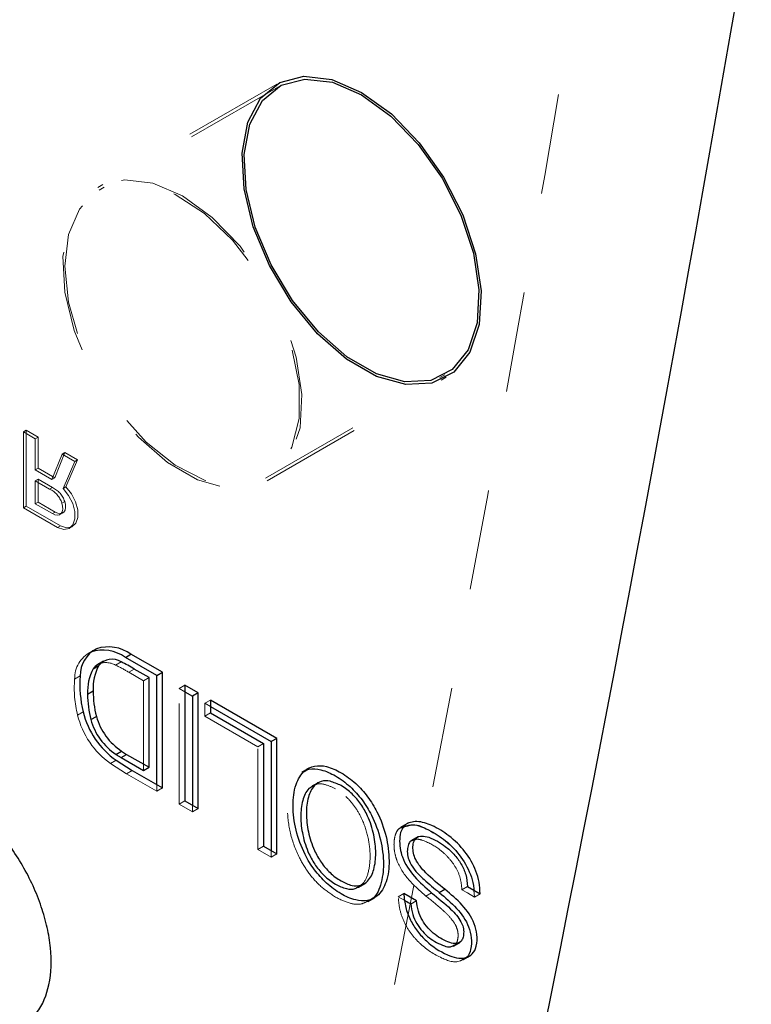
# Model space of a CAD drawing. Header units: inches. Extents: x -122 to 123, y -201 to 75.
# Tile 118 of 191: x -11.697 to -10.97, y 49.229 to 50.208. Entities that reach past the tile are written whole.
import ezdxf

# ---------------------------------------------------------------- set-up
doc = ezdxf.new("R2010")
doc.units = ezdxf.units.IN
doc.header["$MEASUREMENT"] = 0
doc.linetypes.add('HIDDEN', pattern=[0.075, 0.05, -0.025])

msp = doc.modelspace()

# ---------------------------------------------------------------- linework, layer by layer
at = {"color": 7, "linetype": 'HIDDEN', "lineweight": 18}
for p, q in [((-11.44157, 50.14408), (-11.61974, 50.04123)), ((-11.44007, 50.14148), (-11.61824, 50.03863)), ((-11.4529, 49.75222), (-11.27473, 49.85507)), ((-11.4514, 49.74962), (-11.27323, 49.85247)), ((-11.69372, 49.79822), (-11.69094, 49.79983)), ((-11.69372, 49.79822), (-11.69372, 49.72263)), ((-11.68192, 49.79141), (-11.69372, 49.79822)), ((-11.69094, 49.72424), (-11.69094, 49.79983)), ((-11.69094, 49.79983), (-11.67914, 49.79302)), ((-11.68192, 49.79141), (-11.67914, 49.79302)), ((-11.67914, 49.79302), (-11.67914, 49.76195)), ((-11.68192, 49.76034), (-11.68192, 49.79141)), ((-11.65517, 49.77596), (-11.66533, 49.75076)), ((-11.66255, 49.75237), (-11.65238, 49.77757)), ((-11.65517, 49.77596), (-11.65238, 49.77757)), ((-11.6427, 49.76876), (-11.65517, 49.77596)), ((-11.65238, 49.77757), (-11.63991, 49.77037)), ((-11.65416, 49.74199), (-11.6427, 49.76876)), ((-11.63991, 49.77037), (-11.65138, 49.7436)), ((-11.6427, 49.76876), (-11.63991, 49.77037)), ((-11.68192, 49.76034), (-11.67914, 49.76195)), ((-11.66533, 49.75076), (-11.68192, 49.76034)), ((-11.67914, 49.76195), (-11.66255, 49.75237)), ((-11.68192, 49.74943), (-11.67914, 49.75104)), ((-11.68192, 49.74943), (-11.68192, 49.72667)), ((-11.66764, 49.74119), (-11.68192, 49.74943)), ((-11.67914, 49.72828), (-11.67914, 49.75104)), ((-11.67914, 49.75104), (-11.66485, 49.74279)), ((-11.66533, 49.75076), (-11.66255, 49.75237)), ((-11.65416, 49.74199), (-11.65138, 49.7436)), ((-11.66764, 49.74119), (-11.66485, 49.74279)), ((-11.69372, 49.72263), (-11.69094, 49.72424)), ((-11.65695, 49.70462), (-11.69094, 49.72424)), ((-11.68192, 49.72667), (-11.67914, 49.72828)), ((-11.68192, 49.72667), (-11.66479, 49.71685)), ((-11.66201, 49.71846), (-11.67914, 49.72828)), ((-11.65542, 49.72735), (-11.65263, 49.72895)), ((-11.69372, 49.72263), (-11.65973, 49.70301)), ((-11.66479, 49.71685), (-11.66201, 49.71846)), ((-11.65744, 49.71591), (-11.65465, 49.71751)), ((-11.65973, 49.70301), (-11.65695, 49.70462)), ((-11.64776, 49.70245), (-11.64498, 49.70406)), ((-11.62375, 49.58115), (-11.62932, 49.57793)), ((-11.62375, 49.58115), (-11.62932, 49.57793)), ((-11.62668, 49.57923), (-11.62619, 49.57951)), ((-11.62668, 49.57923), (-11.62619, 49.57951)), ((-11.60208, 49.56621), (-11.59652, 49.56942)), ((-11.60208, 49.56621), (-11.59652, 49.56942)), ((-11.58903, 49.55909), (-11.58346, 49.5623)), ((-11.58903, 49.55909), (-11.58346, 49.5623)), ((-11.57434, 49.55061), (-11.58903, 49.55909)), ((-11.57434, 49.55061), (-11.58903, 49.55909)), ((-11.64276, 49.55219), (-11.6372, 49.5554)), ((-11.64276, 49.55219), (-11.6372, 49.5554)), ((-11.57434, 49.55061), (-11.56878, 49.55383)), ((-11.57434, 49.55061), (-11.56878, 49.55383)), ((-11.57434, 49.46137), (-11.57434, 49.55061)), ((-11.57434, 49.46137), (-11.57434, 49.55061)), ((-11.53317, 49.54617), (-11.53874, 49.54295)), ((-11.53317, 49.54617), (-11.53874, 49.54295)), ((-11.53874, 49.42795), (-11.53874, 49.54295)), ((-11.53874, 49.54295), (-11.53317, 49.53974)), ((-11.53874, 49.54295), (-11.53317, 49.53974)), ((-11.53874, 49.42795), (-11.53874, 49.54295)), ((-11.50776, 49.53149), (-11.51333, 49.52827)), ((-11.50776, 49.53149), (-11.51333, 49.52827)), ((-11.51333, 49.51538), (-11.51333, 49.52827)), ((-11.51333, 49.52827), (-11.50776, 49.52506)), ((-11.51333, 49.51538), (-11.51333, 49.52827)), ((-11.51333, 49.52827), (-11.50776, 49.52506)), ((-11.63984, 49.51656), (-11.63427, 49.51977)), ((-11.63984, 49.51656), (-11.63427, 49.51977)), ((-11.50776, 49.5186), (-11.51333, 49.51538)), ((-11.50776, 49.5186), (-11.51333, 49.51538)), ((-11.46061, 49.48495), (-11.51333, 49.51538)), ((-11.46061, 49.48495), (-11.51333, 49.51538)), ((-11.45504, 49.48816), (-11.46061, 49.48495)), ((-11.45504, 49.48816), (-11.46061, 49.48495)), ((-11.46061, 49.38284), (-11.46061, 49.48495)), ((-11.46061, 49.38284), (-11.46061, 49.48495)), ((-11.60697, 49.46833), (-11.6014, 49.47154)), ((-11.60697, 49.46833), (-11.6014, 49.47154)), ((-11.60697, 49.46833), (-11.59115, 49.4582)), ((-11.60697, 49.46833), (-11.59115, 49.4582)), ((-11.59115, 49.4582), (-11.58558, 49.46142)), ((-11.59115, 49.4582), (-11.58558, 49.46142)), ((-11.41003, 49.46383), (-11.41699, 49.45982)), ((-11.41072, 49.46343), (-11.41699, 49.45982)), ((-11.59115, 49.4582), (-11.56108, 49.44084)), ((-11.59115, 49.4582), (-11.56108, 49.44084)), ((-11.56108, 49.44084), (-11.56108, 49.44727)), ((-11.56108, 49.44084), (-11.56108, 49.44727)), ((-11.56108, 49.44084), (-11.55551, 49.44406)), ((-11.56108, 49.44084), (-11.55551, 49.44406)), ((-11.40633, 49.44602), (-11.40703, 49.44562)), ((-11.53317, 49.43116), (-11.53874, 49.42795)), ((-11.53317, 49.43116), (-11.53874, 49.42795)), ((-11.5255, 49.4203), (-11.53874, 49.42795)), ((-11.5255, 49.4203), (-11.53874, 49.42795)), ((-11.5255, 49.42673), (-11.5255, 49.4203)), ((-11.5255, 49.42673), (-11.5255, 49.4203)), ((-11.51993, 49.42352), (-11.5255, 49.4203)), ((-11.51993, 49.42352), (-11.5255, 49.4203)), ((-11.31142, 49.40897), (-11.31838, 49.40495)), ((-11.31211, 49.40857), (-11.31838, 49.40495)), ((-11.30751, 49.39186), (-11.3082, 49.39146)), ((-11.45504, 49.38605), (-11.46061, 49.38284)), ((-11.45504, 49.38605), (-11.46061, 49.38284)), ((-11.44734, 49.37518), (-11.46061, 49.38284)), ((-11.44734, 49.37518), (-11.46061, 49.38284)), ((-11.44734, 49.38161), (-11.44734, 49.37518)), ((-11.44734, 49.38161), (-11.44734, 49.37518)), ((-11.44178, 49.37839), (-11.44734, 49.37518)), ((-11.44178, 49.37839), (-11.44734, 49.37518)), ((-11.3612, 49.34513), (-11.3605, 49.34553)), ((-11.2577, 49.34286), (-11.25213, 49.34607)), ((-11.2577, 49.34286), (-11.25213, 49.34607)), ((-11.24577, 49.3424), (-11.24514, 49.33561)), ((-11.24577, 49.3424), (-11.24514, 49.33561)), ((-11.35123, 49.33094), (-11.34427, 49.33495)), ((-11.35123, 49.33094), (-11.34497, 49.33455)), ((-11.32102, 49.33592), (-11.31546, 49.33914)), ((-11.32102, 49.33592), (-11.31546, 49.33914)), ((-11.32102, 49.33592), (-11.31447, 49.33214)), ((-11.32102, 49.33592), (-11.31447, 49.33214)), ((-11.29341, 49.33656), (-11.28784, 49.33978)), ((-11.29341, 49.33656), (-11.28784, 49.33978)), ((-11.24514, 49.33561), (-11.23957, 49.33882)), ((-11.24514, 49.33561), (-11.23957, 49.33882)), ((-11.26641, 49.28678), (-11.26571, 49.28718)), ((-11.25642, 49.27312), (-11.24946, 49.27714)), ((-11.25642, 49.27312), (-11.25016, 49.27674))]:
    msp.add_line(p, q, dxfattribs=at)
at = {"color": 7, "linetype": 'Continuous', "lineweight": 25}
for p, q in [((-11.62619, 49.57951), (-11.62111, 49.58244)), ((-11.62619, 49.57951), (-11.62111, 49.58244)), ((-11.59233, 49.57389), (-11.58676, 49.5771)), ((-11.59233, 49.57389), (-11.58676, 49.5771)), ((-11.55551, 49.55906), (-11.58676, 49.5771)), ((-11.55551, 49.55906), (-11.58676, 49.5771)), ((-11.61423, 49.57006), (-11.6198, 49.56684)), ((-11.61423, 49.57006), (-11.6198, 49.56684)), ((-11.56108, 49.55585), (-11.59233, 49.57389)), ((-11.56108, 49.55585), (-11.59233, 49.57389)), ((-11.62433, 49.56266), (-11.61876, 49.56588)), ((-11.62433, 49.56266), (-11.61876, 49.56588)), ((-11.56878, 49.55383), (-11.58346, 49.5623)), ((-11.56878, 49.55383), (-11.58346, 49.5623)), ((-11.56108, 49.55585), (-11.55551, 49.55906)), ((-11.56108, 49.55585), (-11.55551, 49.55906)), ((-11.55551, 49.44406), (-11.55551, 49.55906)), ((-11.55551, 49.44406), (-11.55551, 49.55906)), ((-11.56878, 49.46459), (-11.56878, 49.55383)), ((-11.56878, 49.46459), (-11.56878, 49.55383)), ((-11.56108, 49.44727), (-11.56108, 49.55585)), ((-11.56108, 49.44727), (-11.56108, 49.55585)), ((-11.62985, 49.53739), (-11.62428, 49.5406)), ((-11.62985, 49.53739), (-11.62428, 49.5406)), ((-11.53317, 49.54617), (-11.53317, 49.43116)), ((-11.51993, 49.53852), (-11.53317, 49.54617)), ((-11.51993, 49.53852), (-11.53317, 49.54617)), ((-11.53317, 49.54617), (-11.53317, 49.43116)), ((-11.53317, 49.53974), (-11.5255, 49.53531)), ((-11.53317, 49.53974), (-11.5255, 49.53531)), ((-11.51993, 49.53852), (-11.5255, 49.53531)), ((-11.51993, 49.53852), (-11.5255, 49.53531)), ((-11.51993, 49.42352), (-11.51993, 49.53852)), ((-11.51993, 49.42352), (-11.51993, 49.53852)), ((-11.5255, 49.53531), (-11.5255, 49.42673)), ((-11.5255, 49.53531), (-11.5255, 49.42673)), ((-11.50776, 49.53149), (-11.50776, 49.5186)), ((-11.44178, 49.49339), (-11.50776, 49.53149)), ((-11.44178, 49.49339), (-11.50776, 49.53149)), ((-11.50776, 49.53149), (-11.50776, 49.5186)), ((-11.50776, 49.52506), (-11.44734, 49.49018)), ((-11.50776, 49.52506), (-11.44734, 49.49018)), ((-11.50776, 49.5186), (-11.45504, 49.48816)), ((-11.50776, 49.5186), (-11.45504, 49.48816)), ((-11.62667, 49.51198), (-11.6211, 49.5152)), ((-11.62667, 49.51198), (-11.6211, 49.5152)), ((-11.44178, 49.49339), (-11.44734, 49.49018)), ((-11.44178, 49.49339), (-11.44734, 49.49018)), ((-11.44734, 49.49018), (-11.44734, 49.38161)), ((-11.44734, 49.49018), (-11.44734, 49.38161)), ((-11.44178, 49.37839), (-11.44178, 49.49339)), ((-11.44178, 49.37839), (-11.44178, 49.49339)), ((-11.60165, 49.47739), (-11.59608, 49.4806)), ((-11.60165, 49.47739), (-11.59608, 49.4806)), ((-11.59608, 49.4806), (-11.59108, 49.47746)), ((-11.59608, 49.4806), (-11.59108, 49.47746)), ((-11.45504, 49.48816), (-11.45504, 49.38605)), ((-11.45504, 49.48816), (-11.45504, 49.38605)), ((-11.60165, 49.47739), (-11.59665, 49.47425)), ((-11.60165, 49.47739), (-11.59665, 49.47425)), ((-11.6014, 49.47154), (-11.58558, 49.46142)), ((-11.6014, 49.47154), (-11.58558, 49.46142)), ((-11.59665, 49.47425), (-11.59108, 49.47746)), ((-11.59665, 49.47425), (-11.59108, 49.47746)), ((-11.59665, 49.47425), (-11.57434, 49.46137)), ((-11.59665, 49.47425), (-11.57434, 49.46137)), ((-11.59108, 49.47746), (-11.56878, 49.46459)), ((-11.59108, 49.47746), (-11.56878, 49.46459)), ((-11.58558, 49.46142), (-11.55551, 49.44406)), ((-11.58558, 49.46142), (-11.55551, 49.44406)), ((-11.57434, 49.46137), (-11.56878, 49.46459)), ((-11.57434, 49.46137), (-11.56878, 49.46459)), ((-11.41003, 49.46383), (-11.41072, 49.46343)), ((-11.40007, 49.44964), (-11.40703, 49.44562)), ((-11.40007, 49.44964), (-11.40633, 49.44602)), ((-11.53317, 49.43116), (-11.51993, 49.42352)), ((-11.53317, 49.43116), (-11.51993, 49.42352)), ((-11.31142, 49.40897), (-11.31211, 49.40857)), ((-11.30124, 49.39548), (-11.3082, 49.39146)), ((-11.30124, 49.39548), (-11.30751, 49.39186)), ((-11.45504, 49.38605), (-11.44178, 49.37839)), ((-11.45504, 49.38605), (-11.44178, 49.37839)), ((-11.3612, 49.34513), (-11.35424, 49.34914)), ((-11.3605, 49.34553), (-11.35424, 49.34914)), ((-11.28016, 49.34003), (-11.27459, 49.34325)), ((-11.28016, 49.34003), (-11.27459, 49.34325)), ((-11.25213, 49.34607), (-11.23957, 49.33882)), ((-11.25213, 49.34607), (-11.23957, 49.33882)), ((-11.34497, 49.33455), (-11.34427, 49.33495)), ((-11.3029, 49.33189), (-11.31546, 49.33914)), ((-11.3029, 49.33189), (-11.31546, 49.33914)), ((-11.30847, 49.32868), (-11.3029, 49.33189)), ((-11.30847, 49.32868), (-11.3029, 49.33189)), ((-11.26641, 49.28678), (-11.25945, 49.2908)), ((-11.26571, 49.28718), (-11.25945, 49.2908)), ((-11.25016, 49.27674), (-11.24946, 49.27714))]:
    msp.add_line(p, q, dxfattribs=at)
at = {"color": 7, "linetype": 'Continuous', "lineweight": 25, "flags": 128}
for points in [[(-11.38701, 50.14852), (-11.3574, 50.13575), (-11.3278, 50.11434), (-11.30005, 50.08563), (-11.27591, 50.05144), (-11.25689, 50.01391), (-11.24418, 49.9754), (-11.23859, 49.93832), (-11.24046, 49.90501), (-11.24969, 49.87756), (-11.26567, 49.8577), (-11.28743, 49.84667), (-11.31358, 49.84516), (-11.34248, 49.85328), (-11.37232, 49.87051), (-11.40122, 49.89576), (-11.42737, 49.92746), (-11.44913, 49.9636), (-11.46511, 50.00193), (-11.47434, 50.04002), (-11.47621, 50.0755), (-11.47062, 50.10612), (-11.45791, 50.12996), (-11.43889, 50.14553), (-11.41475, 50.15185), (-11.38701, 50.14852)], [(-11.38648, 50.14584), (-11.3574, 50.1333), (-11.32832, 50.11227), (-11.30107, 50.08408), (-11.27736, 50.0505), (-11.25868, 50.01363), (-11.2462, 49.97581), (-11.24071, 49.93939), (-11.24255, 49.90668), (-11.25161, 49.87972), (-11.26731, 49.86021), (-11.28867, 49.84937), (-11.31436, 49.84789), (-11.34275, 49.85586), (-11.37205, 49.87278), (-11.40044, 49.89759), (-11.42613, 49.92872), (-11.44749, 49.96422), (-11.4632, 50.00186), (-11.47225, 50.03928), (-11.47409, 50.07412), (-11.4686, 50.1042), (-11.45612, 50.12761), (-11.43744, 50.14291), (-11.41373, 50.14911), (-11.38648, 50.14584)]]:
    msp.add_lwpolyline(points, dxfattribs=at)
at = {"color": 7, "linetype": 'HIDDEN', "lineweight": 18, "flags": 128}
for points in [[(-11.50596, 50.01148), (-11.53557, 50.03289), (-11.56517, 50.04566), (-11.59292, 50.04899), (-11.61706, 50.04268), (-11.63608, 50.02711), (-11.64879, 50.00326), (-11.65438, 49.97264), (-11.6525, 49.93717), (-11.64328, 49.89907), (-11.62729, 49.86075), (-11.60554, 49.8246), (-11.57939, 49.79291), (-11.55049, 49.76765), (-11.52065, 49.75043), (-11.49175, 49.74231), (-11.4656, 49.74381), (-11.44384, 49.75485), (-11.42785, 49.77471), (-11.41863, 49.80216), (-11.41676, 49.83547), (-11.42235, 49.87254), (-11.43506, 49.91106), (-11.45408, 49.94859), (-11.47822, 49.98278), (-11.50596, 50.01148)], [(-11.64882, 49.99438), (-11.65249, 49.96292), (-11.64882, 49.92722), (-11.63803, 49.88953), (-11.6208, 49.8522), (-11.59822, 49.81759), (-11.5717, 49.78787), (-11.54291, 49.76491), (-11.51366, 49.75015), (-11.48579, 49.74452), (-11.46104, 49.74836), (-11.44098, 49.76145), (-11.42686, 49.78296), (-11.41957, 49.81153), (-11.41957, 49.84538), (-11.42686, 49.88237), (-11.44098, 49.92018), (-11.46104, 49.95643), (-11.48579, 49.98885), (-11.51366, 50.0154), (-11.54291, 50.03441), (-11.5717, 50.04469), (-11.59822, 50.04559), (-11.6208, 50.03705), (-11.63803, 50.01962), (-11.64882, 49.99438)], [(-11.65138, 49.7436), (-11.64596, 49.73666), (-11.64193, 49.72868), (-11.63974, 49.72055), (-11.63964, 49.71316), (-11.64163, 49.70736), (-11.64549, 49.70379), (-11.6508, 49.70284), (-11.65695, 49.70462)], [(-11.65973, 49.70301), (-11.65358, 49.70123), (-11.64828, 49.70218), (-11.64441, 49.70575), (-11.64242, 49.71156), (-11.64253, 49.71894), (-11.64472, 49.72707), (-11.64874, 49.73505), (-11.65416, 49.74199)], [(-11.66479, 49.71685), (-11.66231, 49.71566), (-11.65997, 49.71526), (-11.65791, 49.71567), (-11.65626, 49.71687), (-11.65514, 49.71877), (-11.65461, 49.72127), (-11.6547, 49.72419), (-11.65542, 49.72735)], [(-11.65263, 49.72895), (-11.65192, 49.72579), (-11.65182, 49.72287), (-11.65235, 49.72038), (-11.65348, 49.71847), (-11.65513, 49.71728), (-11.65719, 49.71687), (-11.65953, 49.71727), (-11.66201, 49.71846)], [(-11.24514, 49.33561), (-11.25217, 49.33967), (-11.2577, 49.34286)], [(-11.24514, 49.33561), (-11.25217, 49.33967), (-11.2577, 49.34286)]]:
    msp.add_lwpolyline(points, dxfattribs=at)
at = {"color": 7, "linetype": 'Continuous', "lineweight": 25}
for centre, radius, start, end in [((-47.41951, 56.49529), 36.96989, 346.378947, 350.376239), ((-47.41951, 56.49529), 36.96989, 346.378947, 350.376239), ((-11.60762, 49.55611), 0.02959, 117.1337, 181.36689), ((-11.60762, 49.55611), 0.02959, 117.1337, 181.36689), ((-11.61481, 49.54246), 0.03864, 54.42834, 107.89552), ((-11.61481, 49.54246), 0.03864, 54.42834, 107.89552), ((-11.60924, 49.54567), 0.03864, 54.42898, 107.89584), ((-11.60924, 49.54567), 0.03864, 54.42898, 107.89584), ((-11.60566, 49.55522), 0.01689, 57.22146, 140.88413), ((-11.60566, 49.55522), 0.01689, 57.22146, 140.88413), ((-11.65277, 49.4507), 0.13137, 58.15858, 64.64729), ((-11.65277, 49.4507), 0.13137, 58.15858, 64.64729), ((-11.58231, 49.54026), 0.04762, 151.9312, 183.45251), ((-11.58231, 49.54026), 0.04762, 151.9312, 183.45251), ((-11.57675, 49.54347), 0.04762, 151.93069, 183.45302), ((-11.57675, 49.54347), 0.04762, 151.93069, 183.45302), ((-11.61265, 49.55455), 0.01423, 120.18707, 145.22185), ((-11.61265, 49.55455), 0.01423, 120.18707, 145.22185), ((-11.53065, 49.54622), 0.10695, 175.0757, 194.32073), ((-11.53065, 49.54622), 0.10695, 175.0757, 194.32073), ((-11.53161, 49.5393), 0.09268, 179.19454, 195.07324), ((-11.53161, 49.5393), 0.09268, 179.19454, 195.07324), ((-11.53717, 49.53609), 0.09268, 179.19445, 195.07317), ((-11.53717, 49.53609), 0.09268, 179.19445, 195.07317), ((-11.55431, 49.53894), 0.08222, 193.4837, 235.05856), ((-11.55431, 49.53894), 0.08222, 193.4837, 235.05856), ((-11.56772, 49.52826), 0.06115, 195.43934, 236.30368), ((-11.56772, 49.52826), 0.06115, 195.43934, 236.30368), ((-11.56215, 49.53148), 0.06115, 195.43935, 236.30322), ((-11.56215, 49.53148), 0.06115, 195.43935, 236.30322)]:
    msp.add_arc(centre, radius, start, end, dxfattribs=at)
at = {"color": 7, "linetype": 'HIDDEN', "lineweight": 18}
for centre, radius, start, end in [((-47.59759, 56.39242), 36.96979, 346.378944, 350.376246), ((-47.59759, 56.39242), 36.96979, 346.378944, 350.376246), ((-11.67753, 49.72014), 0.02326, 18.06353, 64.82938), ((-11.67474, 49.72174), 0.02326, 18.06289, 64.82968), ((-11.61319, 49.5529), 0.02959, 117.13498, 181.36615), ((-11.61319, 49.5529), 0.02959, 117.13498, 181.36615), ((-11.61155, 49.54968), 0.01905, 60.20312, 115.67569), ((-11.61155, 49.54968), 0.01905, 60.20312, 115.67569), ((-11.65834, 49.44749), 0.13137, 58.15858, 64.64729), ((-11.65834, 49.44749), 0.13137, 58.15858, 64.64729), ((-11.53622, 49.54301), 0.10694, 175.07566, 194.32084), ((-11.53622, 49.54301), 0.10694, 175.07566, 194.32084), ((-11.55988, 49.53573), 0.08222, 193.48349, 235.05844), ((-11.55988, 49.53573), 0.08222, 193.48349, 235.05844)]:
    msp.add_arc(centre, radius, start, end, dxfattribs=at)
for points, knots in [([(-11.38342, 49.33554), (-11.38844, 49.33889), (-11.39841, 49.34556), (-11.41024, 49.35917), (-11.42102, 49.3767), (-11.42889, 49.39822), (-11.43207, 49.4223), (-11.42962, 49.44254), (-11.42334, 49.45665), (-11.41709, 49.45926), (-11.41601, 49.45971)], [0, 0, 0, 0, 0.124062, 0.2467, 0.368601, 0.547651, 0.716302, 0.861411, 0.976226, 1, 1, 1, 1]), ([(-11.38342, 49.33554), (-11.38844, 49.33889), (-11.39841, 49.34556), (-11.41024, 49.35917), (-11.42102, 49.3767), (-11.42889, 49.39822), (-11.43207, 49.4223), (-11.42962, 49.44254), (-11.42334, 49.45665), (-11.41709, 49.45926), (-11.41601, 49.45971)], [0, 0, 0, 0, 0.124062, 0.2467, 0.368601, 0.547651, 0.716302, 0.861411, 0.976226, 1, 1, 1, 1]), ([(-11.38342, 49.44313), (-11.38693, 49.44487), (-11.39302, 49.44791), (-11.40176, 49.44864), (-11.40513, 49.44626), (-11.40608, 49.44559)], [0, 0, 0, 0, 0.492796, 0.856551, 1, 1, 1, 1]), ([(-11.38342, 49.44313), (-11.38693, 49.44487), (-11.39302, 49.44791), (-11.40176, 49.44864), (-11.40513, 49.44626), (-11.40608, 49.44559)], [0, 0, 0, 0, 0.492796, 0.856551, 1, 1, 1, 1]), ([(-11.36076, 49.34596), (-11.35947, 49.34664), (-11.35426, 49.34941), (-11.35003, 49.36098), (-11.34833, 49.37655), (-11.35041, 49.39479), (-11.35572, 49.41126), (-11.36338, 49.42485), (-11.37206, 49.43544), (-11.37961, 49.44055), (-11.38342, 49.44313)], [0, 0, 0, 0, 0.038235, 0.155319, 0.299106, 0.463084, 0.638574, 0.75788, 0.877859, 1, 1, 1, 1]), ([(-11.36076, 49.34596), (-11.35947, 49.34664), (-11.35426, 49.34941), (-11.35003, 49.36098), (-11.34833, 49.37655), (-11.35041, 49.39479), (-11.35572, 49.41126), (-11.36338, 49.42485), (-11.37206, 49.43544), (-11.37961, 49.44055), (-11.38342, 49.44313)], [0, 0, 0, 0, 0.038235, 0.155319, 0.299106, 0.463084, 0.638574, 0.75788, 0.877859, 1, 1, 1, 1]), ([(-11.29341, 49.33656), (-11.29934, 49.34171), (-11.31106, 49.35187), (-11.32155, 49.36772), (-11.32495, 49.38106), (-11.32552, 49.39004), (-11.32405, 49.39775), (-11.32125, 49.40374), (-11.31819, 49.40438), (-11.3173, 49.40457)], [0, 0, 0, 0, 0.28651, 0.566496, 0.673652, 0.787918, 0.889071, 0.967916, 1, 1, 1, 1]), ([(-11.29341, 49.33656), (-11.29934, 49.34171), (-11.31106, 49.35187), (-11.32154, 49.36771), (-11.32496, 49.38107), (-11.32549, 49.38999), (-11.32416, 49.39791), (-11.32016, 49.4049), (-11.31531, 49.40559), (-11.31271, 49.40596)], [0, 0, 0, 0, 0.270706, 0.535248, 0.636493, 0.744457, 0.84003, 0.914526, 1, 1, 1, 1]), ([(-11.2577, 49.34286), (-11.25805, 49.34684), (-11.25874, 49.35476), (-11.26385, 49.36563), (-11.27088, 49.37504), (-11.2814, 49.38459), (-11.29217, 49.39066), (-11.30239, 49.39374), (-11.30596, 49.39216), (-11.30735, 49.39155)], [0, 0, 0, 0, 0.154221, 0.306218, 0.45834, 0.608704, 0.852055, 0.942475, 1, 1, 1, 1]), ([(-11.2577, 49.34286), (-11.25805, 49.34684), (-11.25874, 49.35476), (-11.26385, 49.36563), (-11.27088, 49.37504), (-11.2814, 49.38459), (-11.29217, 49.39066), (-11.30239, 49.39374), (-11.30596, 49.39216), (-11.30735, 49.39155)], [0, 0, 0, 0, 0.154221, 0.306218, 0.45834, 0.608704, 0.852055, 0.942475, 1, 1, 1, 1]), ([(-11.35081, 49.33185), (-11.35282, 49.3307), (-11.35834, 49.32757), (-11.37054, 49.32907), (-11.37875, 49.33319), (-11.38342, 49.33554)], [0, 0, 0, 0, 0.197673, 0.543333, 1, 1, 1, 1]), ([(-11.35081, 49.33185), (-11.35282, 49.3307), (-11.35834, 49.32757), (-11.37054, 49.32907), (-11.37875, 49.33319), (-11.38342, 49.33554)], [0, 0, 0, 0, 0.197673, 0.543333, 1, 1, 1, 1]), ([(-11.256, 49.27401), (-11.25714, 49.27329), (-11.26352, 49.26924), (-11.28077, 49.27548), (-11.29596, 49.28541), (-11.30781, 49.29809), (-11.31483, 49.30935), (-11.31974, 49.32212), (-11.32059, 49.33126), (-11.32102, 49.33592)], [0, 0, 0, 0, 0.039311, 0.220686, 0.468744, 0.598619, 0.728798, 0.861391, 1, 1, 1, 1]), ([(-11.256, 49.27401), (-11.25714, 49.27329), (-11.26352, 49.26924), (-11.28077, 49.27548), (-11.29596, 49.28541), (-11.30781, 49.29809), (-11.31483, 49.30935), (-11.31974, 49.32212), (-11.32059, 49.33126), (-11.32102, 49.33592)], [0, 0, 0, 0, 0.039311, 0.220686, 0.468744, 0.598619, 0.728798, 0.861391, 1, 1, 1, 1]), ([(-11.26589, 49.28753), (-11.26537, 49.28771), (-11.26362, 49.28829), (-11.26206, 49.29183), (-11.26127, 49.29657), (-11.26173, 49.30235), (-11.26453, 49.30917), (-11.27013, 49.31645), (-11.28017, 49.32581), (-11.28826, 49.33238), (-11.29341, 49.33656)], [0, 0, 0, 0, 0.025568, 0.084958, 0.164078, 0.25747, 0.352257, 0.508529, 0.686632, 1, 1, 1, 1]), ([(-11.26589, 49.28753), (-11.26537, 49.28771), (-11.26362, 49.28829), (-11.26206, 49.29183), (-11.26127, 49.29657), (-11.26173, 49.30235), (-11.26453, 49.30917), (-11.27013, 49.31645), (-11.28017, 49.32581), (-11.28826, 49.33238), (-11.29341, 49.33656)], [0, 0, 0, 0, 0.025568, 0.084958, 0.164078, 0.25747, 0.352257, 0.508529, 0.686632, 1, 1, 1, 1])]:
    msp.add_open_spline(points, degree=3, knots=knots, dxfattribs=at)
at = {"color": 7, "linetype": 'Continuous', "lineweight": 25}
for points, knots in [([(-11.39238, 49.34943), (-11.38769, 49.34564), (-11.37891, 49.33853), (-11.36481, 49.33222), (-11.35181, 49.33106), (-11.33952, 49.33685), (-11.33141, 49.35177), (-11.32927, 49.3726), (-11.33234, 49.39649), (-11.34025, 49.41805), (-11.351, 49.43563), (-11.36295, 49.44906), (-11.37689, 49.45934), (-11.39087, 49.46578), (-11.40389, 49.46692), (-11.41618, 49.46113), (-11.42428, 49.44619), (-11.42641, 49.42537), (-11.42336, 49.40146), (-11.4154, 49.37998), (-11.40481, 49.36222), (-11.39653, 49.3537), (-11.39238, 49.34943)], [0, 0, 0, 0, 0.050132, 0.093939, 0.127097, 0.155636, 0.202019, 0.260617, 0.328809, 0.40119, 0.450465, 0.500033, 0.550168, 0.593971, 0.62712, 0.655651, 0.702046, 0.760683, 0.828834, 0.901184, 0.950443, 1, 1, 1, 1]), ([(-11.39238, 49.34943), (-11.38769, 49.34564), (-11.37891, 49.33853), (-11.36481, 49.33222), (-11.35181, 49.33106), (-11.33952, 49.33685), (-11.33141, 49.35177), (-11.32927, 49.3726), (-11.33234, 49.39649), (-11.34025, 49.41805), (-11.351, 49.43563), (-11.36295, 49.44906), (-11.37689, 49.45934), (-11.39087, 49.46578), (-11.40389, 49.46692), (-11.41618, 49.46113), (-11.42428, 49.44619), (-11.42641, 49.42537), (-11.42336, 49.40146), (-11.4154, 49.37998), (-11.40481, 49.36222), (-11.39653, 49.3537), (-11.39238, 49.34943)], [0, 0, 0, 0, 0.050132, 0.093939, 0.127097, 0.155636, 0.202019, 0.260617, 0.328809, 0.40119, 0.450465, 0.500033, 0.550168, 0.593971, 0.62712, 0.655651, 0.702046, 0.760683, 0.828834, 0.901184, 0.950443, 1, 1, 1, 1]), ([(-11.41601, 49.45971), (-11.41401, 49.46085), (-11.40849, 49.464), (-11.39634, 49.46239), (-11.3825, 49.45619), (-11.36851, 49.44583), (-11.35657, 49.43243), (-11.34581, 49.41482), (-11.33793, 49.39332), (-11.33476, 49.36923), (-11.33721, 49.34899), (-11.34349, 49.3349), (-11.34974, 49.33229), (-11.35081, 49.33185)], [0, 0, 0, 0, 0.037851, 0.10415, 0.191759, 0.292033, 0.391172, 0.489723, 0.634492, 0.770879, 0.888078, 0.980847, 1, 1, 1, 1]), ([(-11.41601, 49.45971), (-11.41401, 49.46085), (-11.40849, 49.464), (-11.39634, 49.46239), (-11.3825, 49.45619), (-11.36851, 49.44583), (-11.35657, 49.43243), (-11.34581, 49.41482), (-11.33793, 49.39332), (-11.33476, 49.36923), (-11.33721, 49.34899), (-11.34349, 49.3349), (-11.34974, 49.33229), (-11.35081, 49.33185)], [0, 0, 0, 0, 0.037851, 0.10415, 0.191759, 0.292033, 0.391172, 0.489723, 0.634492, 0.770879, 0.888078, 0.980847, 1, 1, 1, 1]), ([(-11.38883, 49.45078), (-11.38508, 49.44949), (-11.37697, 49.44669), (-11.3666, 49.43846), (-11.35778, 49.42811), (-11.35016, 49.41446), (-11.34483, 49.39798), (-11.34281, 49.37984), (-11.34432, 49.36394), (-11.34947, 49.35206), (-11.35823, 49.34647), (-11.36811, 49.34674), (-11.37864, 49.35157), (-11.38913, 49.35944), (-11.39791, 49.36989), (-11.40554, 49.38351), (-11.41087, 49.4), (-11.4129, 49.41812), (-11.41138, 49.43405), (-11.40624, 49.44587), (-11.39743, 49.45162), (-11.39181, 49.45107), (-11.38883, 49.45078)], [0, 0, 0, 0, 0.043395, 0.093709, 0.143133, 0.192278, 0.264569, 0.332118, 0.391348, 0.439579, 0.46796, 0.499998, 0.543421, 0.593707, 0.643122, 0.692267, 0.764551, 0.83206, 0.891332, 0.939582, 0.967968, 1, 1, 1, 1]), ([(-11.38883, 49.45078), (-11.38508, 49.44949), (-11.37697, 49.44669), (-11.3666, 49.43846), (-11.35778, 49.42811), (-11.35016, 49.41446), (-11.34483, 49.39798), (-11.34281, 49.37984), (-11.34432, 49.36394), (-11.34947, 49.35206), (-11.35823, 49.34647), (-11.36811, 49.34674), (-11.37864, 49.35157), (-11.38913, 49.35944), (-11.39791, 49.36989), (-11.40554, 49.38351), (-11.41087, 49.4), (-11.4129, 49.41812), (-11.41138, 49.43405), (-11.40624, 49.44587), (-11.39743, 49.45162), (-11.39181, 49.45107), (-11.38883, 49.45078)], [0, 0, 0, 0, 0.043395, 0.093709, 0.143133, 0.192278, 0.264569, 0.332118, 0.391348, 0.439579, 0.46796, 0.499998, 0.543421, 0.593707, 0.643122, 0.692267, 0.764551, 0.83206, 0.891332, 0.939582, 0.967968, 1, 1, 1, 1]), ([(-11.40608, 49.44559), (-11.40736, 49.44491), (-11.41257, 49.44214), (-11.41681, 49.43057), (-11.41851, 49.415), (-11.41643, 49.39675), (-11.41111, 49.3803), (-11.40347, 49.36667), (-11.39471, 49.35625), (-11.38417, 49.34829), (-11.37378, 49.34372), (-11.36508, 49.3429), (-11.36171, 49.34529), (-11.36076, 49.34596)], [0, 0, 0, 0, 0.03151, 0.128008, 0.24655, 0.381567, 0.526131, 0.624421, 0.723249, 0.82382, 0.910663, 0.974739, 1, 1, 1, 1]), ([(-11.40608, 49.44559), (-11.40736, 49.44491), (-11.41257, 49.44214), (-11.41681, 49.43057), (-11.41851, 49.415), (-11.41643, 49.39675), (-11.41111, 49.3803), (-11.40347, 49.36667), (-11.39471, 49.35625), (-11.38417, 49.34829), (-11.37378, 49.34372), (-11.36508, 49.3429), (-11.36171, 49.34529), (-11.36076, 49.34596)], [0, 0, 0, 0, 0.03151, 0.128008, 0.24655, 0.381567, 0.526131, 0.624421, 0.723249, 0.82382, 0.910663, 0.974739, 1, 1, 1, 1]), ([(-11.76327, 49.21495), (-11.75272, 49.20982), (-11.73353, 49.20049), (-11.70182, 49.20168), (-11.67763, 49.21982), (-11.66596, 49.2501), (-11.66549, 49.27966), (-11.66979, 49.30558), (-11.67566, 49.32624), (-11.6839, 49.34692), (-11.69429, 49.36705), (-11.70654, 49.38613), (-11.72037, 49.40354), (-11.73838, 49.42247), (-11.75381, 49.43292), (-11.76327, 49.43934)], [0, 0, 0, 0, 0.10095, 0.183595, 0.261071, 0.349181, 0.455678, 0.514769, 0.577191, 0.641949, 0.707908, 0.773862, 0.838608, 0.90101, 1, 1, 1, 1]), ([(-11.23957, 49.33882), (-11.23978, 49.34269), (-11.2402, 49.35033), (-11.24446, 49.36491), (-11.2539, 49.38132), (-11.26946, 49.3965), (-11.28597, 49.40661), (-11.30113, 49.41183), (-11.31358, 49.4092), (-11.31863, 49.40123), (-11.3199, 49.39317), (-11.3194, 49.3843), (-11.31597, 49.37091), (-11.30549, 49.35509), (-11.29377, 49.34492), (-11.28784, 49.33978)], [0, 0, 0, 0, 0.05951, 0.117604, 0.232427, 0.347007, 0.44923, 0.528673, 0.591491, 0.624767, 0.667459, 0.715685, 0.76091, 0.879079, 1, 1, 1, 1]), ([(-11.23957, 49.33882), (-11.23978, 49.34269), (-11.2402, 49.35033), (-11.24446, 49.36491), (-11.2539, 49.38132), (-11.26946, 49.3965), (-11.28597, 49.40661), (-11.30113, 49.41183), (-11.31358, 49.4092), (-11.31863, 49.40123), (-11.3199, 49.39317), (-11.3194, 49.3843), (-11.31597, 49.37091), (-11.30549, 49.35509), (-11.29377, 49.34492), (-11.28784, 49.33978)], [0, 0, 0, 0, 0.05951, 0.117604, 0.232427, 0.347007, 0.44923, 0.528673, 0.591491, 0.624767, 0.667459, 0.715685, 0.76091, 0.879079, 1, 1, 1, 1]), ([(-11.3173, 49.40457), (-11.31426, 49.40582), (-11.30633, 49.4091), (-11.29134, 49.40307), (-11.27511, 49.3934), (-11.25941, 49.37808), (-11.25014, 49.36168), (-11.24626, 49.34934), (-11.24588, 49.34399), (-11.24577, 49.3424)], [0, 0, 0, 0, 0.0907696, 0.2371011, 0.4253948, 0.6364509, 0.8479526, 0.9549618, 1, 1, 1, 1]), ([(-11.31271, 49.40596), (-11.31119, 49.40653), (-11.30476, 49.40893), (-11.29133, 49.40284), (-11.27511, 49.39347), (-11.25941, 49.37806), (-11.25014, 49.36169), (-11.24626, 49.34934), (-11.24588, 49.34399), (-11.24577, 49.3424)], [0, 0, 0, 0, 0.047542, 0.200831, 0.398076, 0.619167, 0.840724, 0.952821, 1, 1, 1, 1]), ([(-11.30735, 49.39155), (-11.30775, 49.39145), (-11.3095, 49.39099), (-11.31127, 49.3873), (-11.31218, 49.38215), (-11.3117, 49.37583), (-11.30897, 49.36842), (-11.3034, 49.3606), (-11.29342, 49.35083), (-11.2853, 49.34421), (-11.28016, 49.34003)], [0, 0, 0, 0, 0.018606, 0.080748, 0.164118, 0.264062, 0.363373, 0.521821, 0.697514, 1, 1, 1, 1]), ([(-11.30735, 49.39155), (-11.30775, 49.39145), (-11.3095, 49.39099), (-11.31127, 49.3873), (-11.31218, 49.38215), (-11.3117, 49.37583), (-11.30897, 49.36842), (-11.3034, 49.3606), (-11.29342, 49.35083), (-11.2853, 49.34421), (-11.28016, 49.34003)], [0, 0, 0, 0, 0.018606, 0.080748, 0.164118, 0.264062, 0.363373, 0.521821, 0.697514, 1, 1, 1, 1]), ([(-11.27459, 49.34325), (-11.28108, 49.34847), (-11.28985, 49.35554), (-11.29934, 49.3658), (-11.30366, 49.37236), (-11.30614, 49.37906), (-11.30658, 49.3853), (-11.30579, 49.39068), (-11.30292, 49.39519), (-11.29704, 49.39676), (-11.28676, 49.39415), (-11.27579, 49.38774), (-11.26532, 49.37827), (-11.25828, 49.36884), (-11.25317, 49.35797), (-11.25248, 49.35006), (-11.25213, 49.34607)], [0, 0, 0, 0, 0.174467, 0.235922, 0.292522, 0.338146, 0.384061, 0.422362, 0.450908, 0.490551, 0.539427, 0.670969, 0.752246, 0.834476, 0.916635, 1, 1, 1, 1]), ([(-11.27459, 49.34325), (-11.28108, 49.34847), (-11.28985, 49.35554), (-11.29934, 49.3658), (-11.30366, 49.37236), (-11.30614, 49.37906), (-11.30658, 49.3853), (-11.30579, 49.39068), (-11.30292, 49.39519), (-11.29704, 49.39676), (-11.28676, 49.39415), (-11.27579, 49.38774), (-11.26532, 49.37827), (-11.25828, 49.36884), (-11.25317, 49.35797), (-11.25248, 49.35006), (-11.25213, 49.34607)], [0, 0, 0, 0, 0.174467, 0.235922, 0.292522, 0.338146, 0.384061, 0.422362, 0.450908, 0.490551, 0.539427, 0.670969, 0.752246, 0.834476, 0.916635, 1, 1, 1, 1]), ([(-11.31546, 49.33914), (-11.31502, 49.33447), (-11.31417, 49.32533), (-11.30926, 49.31257), (-11.30223, 49.30129), (-11.29044, 49.28869), (-11.2749, 49.27822), (-11.25725, 49.27292), (-11.24637, 49.27858), (-11.24257, 49.28758), (-11.24233, 49.29813), (-11.24579, 49.31284), (-11.25714, 49.32853), (-11.26868, 49.33826), (-11.27459, 49.34325)], [0, 0, 0, 0, 0.077291, 0.151226, 0.223813, 0.296233, 0.434551, 0.535688, 0.577012, 0.624879, 0.688761, 0.749993, 0.871884, 1, 1, 1, 1]), ([(-11.31546, 49.33914), (-11.31502, 49.33447), (-11.31417, 49.32533), (-11.30926, 49.31257), (-11.30223, 49.30129), (-11.29044, 49.28869), (-11.2749, 49.27822), (-11.25725, 49.27292), (-11.24637, 49.27858), (-11.24257, 49.28758), (-11.24233, 49.29813), (-11.24579, 49.31284), (-11.25714, 49.32853), (-11.26868, 49.33826), (-11.27459, 49.34325)], [0, 0, 0, 0, 0.077291, 0.151226, 0.223813, 0.296233, 0.434551, 0.535688, 0.577012, 0.624879, 0.688761, 0.749993, 0.871884, 1, 1, 1, 1]), ([(-11.31447, 49.33214), (-11.31431, 49.33205), (-11.31231, 49.33089), (-11.31031, 49.32974), (-11.30847, 49.32868)], [0, 0, 0, 0, 0.079839, 1, 1, 1, 1]), ([(-11.31447, 49.33214), (-11.31431, 49.33205), (-11.31231, 49.33089), (-11.31031, 49.32974), (-11.30847, 49.32868)], [0, 0, 0, 0, 0.079839, 1, 1, 1, 1]), ([(-11.28784, 49.33978), (-11.28135, 49.33458), (-11.27264, 49.32759), (-11.26302, 49.31777), (-11.25868, 49.31169), (-11.25615, 49.30555), (-11.25573, 49.29983), (-11.25643, 49.29493), (-11.25877, 49.29071), (-11.26385, 49.28882), (-11.27314, 49.2908), (-11.28268, 49.29638), (-11.29163, 49.30446), (-11.29732, 49.31241), (-11.30141, 49.32165), (-11.30239, 49.32841), (-11.3029, 49.33189)], [0, 0, 0, 0, 0.192466, 0.258525, 0.31793, 0.364445, 0.410275, 0.449102, 0.478247, 0.517201, 0.564409, 0.693946, 0.768418, 0.842562, 0.918752, 1, 1, 1, 1]), ([(-11.28784, 49.33978), (-11.28135, 49.33458), (-11.27264, 49.32759), (-11.26302, 49.31777), (-11.25868, 49.31169), (-11.25615, 49.30555), (-11.25573, 49.29983), (-11.25643, 49.29493), (-11.25877, 49.29071), (-11.26385, 49.28882), (-11.27314, 49.2908), (-11.28268, 49.29638), (-11.29163, 49.30446), (-11.29732, 49.31241), (-11.30141, 49.32165), (-11.30239, 49.32841), (-11.3029, 49.33189)], [0, 0, 0, 0, 0.192466, 0.258525, 0.31793, 0.364445, 0.410275, 0.449102, 0.478247, 0.517201, 0.564409, 0.693946, 0.768418, 0.842562, 0.918752, 1, 1, 1, 1]), ([(-11.28016, 49.34003), (-11.27424, 49.33504), (-11.2627, 49.32531), (-11.25137, 49.30966), (-11.24786, 49.29486), (-11.24826, 49.28456), (-11.25115, 49.27626), (-11.25492, 49.27451), (-11.256, 49.27401)], [0, 0, 0, 0, 0.2896, 0.565128, 0.703538, 0.847939, 0.956139, 1, 1, 1, 1]), ([(-11.28016, 49.34003), (-11.27424, 49.33504), (-11.2627, 49.32531), (-11.25137, 49.30966), (-11.24786, 49.29486), (-11.24826, 49.28456), (-11.25115, 49.27626), (-11.25492, 49.27451), (-11.256, 49.27401)], [0, 0, 0, 0, 0.2896, 0.565128, 0.703538, 0.847939, 0.956139, 1, 1, 1, 1]), ([(-11.30847, 49.32868), (-11.30796, 49.32519), (-11.30698, 49.31844), (-11.30289, 49.30919), (-11.2972, 49.30126), (-11.28822, 49.29312), (-11.27887, 49.28786), (-11.2698, 49.28545), (-11.26692, 49.28698), (-11.26589, 49.28753)], [0, 0, 0, 0, 0.159559, 0.309185, 0.454791, 0.60104, 0.855431, 0.948142, 1, 1, 1, 1]), ([(-11.30847, 49.32868), (-11.30796, 49.32519), (-11.30698, 49.31844), (-11.30289, 49.30919), (-11.2972, 49.30126), (-11.28822, 49.29312), (-11.27887, 49.28786), (-11.2698, 49.28545), (-11.26692, 49.28698), (-11.26589, 49.28753)], [0, 0, 0, 0, 0.159559, 0.309185, 0.454791, 0.60104, 0.855431, 0.948142, 1, 1, 1, 1])]:
    msp.add_open_spline(points, degree=3, knots=knots, dxfattribs=at)

doc.saveas('drawing.dxf')
